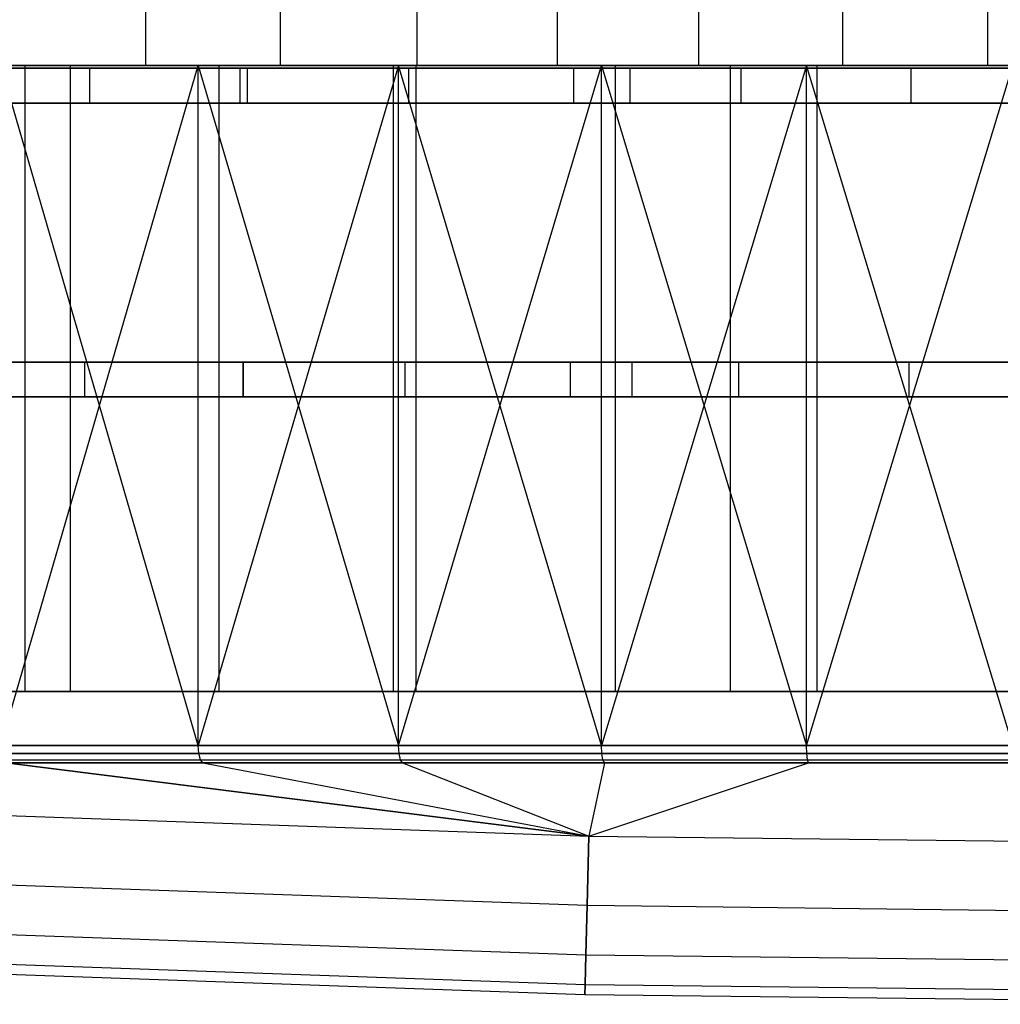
# Model space of a CAD drawing. Extents: x 0.05 to 9.49, y 0.03 to 2.7.
# Tile 10 of 26: x 3.18 to 4.29, y 0.03 to 1.14. Entities that reach past the tile are written whole.
import ezdxf

# ---------------------------------------------------------------- set-up
doc = ezdxf.new("R2010")
doc.units = 0
doc.header["$MEASUREMENT"] = 0
doc.layers.get('0').update_dxf_attribs({"color": 13, "linetype": 'CONTINUOUS'})

# ---------------------------------------------------------------- blocks, each defined once
blk = doc.blocks.new('LAMPA_KINKIET_CHINSKI_STL')
at = {"color": 0}
for p, q in [((3.3197, 1.0898, 7.7867), (3.3197, 2.6646, 7.7867)), ((3.3197, 1.0898, 7.7867), (3.3197, 2.6646, 7.7867)), ((3.4718, 2.6646, 1.688), (3.4718, 1.0898, 1.688)), ((3.4718, 2.6646, 1.688), (3.4718, 1.0898, 1.688)), ((3.6271, 1.0898, 7.9163), (3.6271, 2.6646, 7.9163)), ((3.6271, 1.0898, 7.9163), (3.6271, 2.6646, 7.9163)), ((3.7853, 2.6646, 1.5739), (3.7853, 1.0898, 1.5739)), ((3.7853, 2.6646, 1.5739), (3.7853, 1.0898, 1.5739)), ((3.9459, 1.0898, 8.0146), (3.9459, 2.6646, 8.0146)), ((3.9459, 1.0898, 8.0146), (3.9459, 2.6646, 8.0146)), ((4.1086, 2.6646, 1.4915), (4.1086, 1.0898, 1.4915)), ((4.1086, 2.6646, 1.4915), (4.1086, 1.0898, 1.4915)), ((4.2729, 1.0898, 8.0807), (4.2729, 2.6646, 8.0807)), ((4.2729, 1.0898, 8.0807), (4.2729, 2.6646, 8.0807)), ((2.756, 1.0898, 0.5861), (3.1827, 1.0898, 0.4062)), ((2.756, 1.0898, 0.5861), (3.1827, 1.0898, 0.4062)), ((2.8895, 1.0898, 1.9099), (3.2344, 1.0898, 1.7108)), ((3.2344, 1.0898, 7.8325), (2.8895, 1.0898, 7.6334)), ((2.8895, 1.0898, 1.9099), (3.2344, 1.0898, 1.7108)), ((3.2344, 1.0898, 7.8325), (2.8895, 1.0898, 7.6334)), ((3.3791, 1.0898, 9.2862), (2.9365, 1.0898, 9.1251)), ((3.3791, 1.0898, 9.2862), (2.9365, 1.0898, 9.1251)), ((3.4023, 1.0898, 9.2109), (2.9671, 1.0898, 9.0525)), ((3.4023, 1.0898, 9.2109), (2.9671, 1.0898, 9.0525)), ((3.0267, 1.0898, 7.6272), (3.3197, 1.0898, 7.7867)), ((3.0267, 1.0898, 7.6272), (3.3197, 1.0898, 7.7867)), ((3.1558, 0.3199, 9.2111), (3.3791, 1.0898, 9.2862)), ((3.1558, 0.3199, 9.2111), (3.3791, 1.0898, 9.2862)), ((3.3791, 0.3199, 0.2571), (3.1558, 1.0898, 0.3322)), ((3.1558, 1.0898, 0.3322), (3.6059, 1.0898, 0.1933)), ((3.3791, 0.3199, 0.2571), (3.1558, 1.0898, 0.3322)), ((3.1558, 1.0898, 0.3322), (3.6059, 1.0898, 0.1933)), ((3.4718, 1.0898, 1.688), (3.1712, 1.0898, 1.8327)), ((3.4718, 1.0898, 1.688), (3.1712, 1.0898, 1.8327)), ((3.1827, 1.0898, 0.4062), (3.6253, 1.0898, 0.2696)), ((3.1827, 1.0898, 0.4062), (3.6253, 1.0898, 0.2696)), ((3.1827, 1.0898, 0.4062), (3.1827, 0.3811, 0.4062)), ((3.1827, 1.0898, 0.4062), (3.1827, 0.3811, 0.4062)), ((3.2344, 0.3811, 1.7108), (3.2344, 1.0898, 1.7108)), ((3.2344, 1.0898, 1.7108), (3.6002, 1.0898, 1.553)), ((3.2344, 0.3811, 1.7108), (3.2344, 1.0898, 1.7108)), ((3.2344, 0.3811, 7.8325), (3.2344, 1.0898, 7.8325)), ((3.6002, 1.0898, 7.9903), (3.2344, 1.0898, 7.8325)), ((3.2344, 0.3811, 7.8325), (3.2344, 1.0898, 7.8325)), ((3.2344, 1.0898, 1.7108), (3.6002, 1.0898, 1.553)), ((3.6002, 1.0898, 7.9903), (3.2344, 1.0898, 7.8325)), ((3.3197, 1.0898, 7.7867), (3.6271, 1.0898, 7.9163)), ((3.3197, 1.0898, 7.7867), (3.6271, 1.0898, 7.9163)), ((3.3791, 1.0898, 9.2862), (3.6059, 0.3199, 9.35)), ((3.8355, 1.0898, 9.4024), (3.3791, 1.0898, 9.2862)), ((3.3791, 0.3199, 9.2862), (3.3791, 1.0898, 9.2862)), ((3.3791, 0.3199, 9.2862), (3.3791, 1.0898, 9.2862)), ((3.3791, 1.0898, 9.2862), (3.6059, 0.3199, 9.35)), ((3.6059, 1.0898, 0.1933), (3.3791, 0.3199, 0.2571)), ((3.6059, 1.0898, 0.1933), (3.3791, 0.3199, 0.2571)), ((3.8355, 1.0898, 9.4024), (3.3791, 1.0898, 9.2862)), ((3.8511, 1.0898, 9.3252), (3.4023, 1.0898, 9.2109)), ((3.4023, 1.0898, 9.2109), (3.4023, 0.3811, 9.2109)), ((3.4023, 1.0898, 9.2109), (3.4023, 0.3811, 9.2109)), ((3.8511, 1.0898, 9.3252), (3.4023, 1.0898, 9.2109)), ((3.7853, 1.0898, 1.5739), (3.4718, 1.0898, 1.688)), ((3.7853, 1.0898, 1.5739), (3.4718, 1.0898, 1.688)), ((3.6002, 0.3811, 1.553), (3.6002, 1.0898, 1.553)), ((3.6002, 1.0898, 1.553), (3.9817, 1.0898, 1.4388)), ((3.6002, 0.3811, 1.553), (3.6002, 1.0898, 1.553)), ((3.6002, 0.3811, 7.9903), (3.6002, 1.0898, 7.9903)), ((3.9817, 1.0898, 8.1045), (3.6002, 1.0898, 7.9903)), ((3.6002, 0.3811, 7.9903), (3.6002, 1.0898, 7.9903)), ((3.6002, 1.0898, 1.553), (3.9817, 1.0898, 1.4388)), ((3.9817, 1.0898, 8.1045), (3.6002, 1.0898, 7.9903)), ((3.6059, 0.3199, 9.35), (3.8355, 1.0898, 9.4024)), ((3.6059, 0.3199, 9.35), (3.8355, 1.0898, 9.4024)), ((3.8355, 0.3199, 0.1409), (3.6059, 1.0898, 0.1933)), ((3.6059, 1.0898, 0.1933), (4.0675, 1.0898, 0.1)), ((3.8355, 0.3199, 0.1409), (3.6059, 1.0898, 0.1933)), ((3.6059, 0.3199, 0.1933), (3.6059, 1.0898, 0.1933)), ((3.6059, 0.3199, 0.1933), (3.6059, 1.0898, 0.1933)), ((3.6059, 1.0898, 0.1933), (4.0675, 1.0898, 0.1)), ((3.6253, 1.0898, 0.2696), (4.0793, 1.0898, 0.1779)), ((3.6253, 1.0898, 0.2696), (4.0793, 1.0898, 0.1779)), ((3.6253, 1.0898, 0.2696), (3.6253, 0.3811, 0.2696)), ((3.6253, 1.0898, 0.2696), (3.6253, 0.3811, 0.2696)), ((3.6271, 1.0898, 7.9163), (3.9459, 1.0898, 8.0146)), ((3.6271, 1.0898, 7.9163), (3.9459, 1.0898, 8.0146)), ((4.1086, 1.0898, 1.4915), (3.7853, 1.0898, 1.5739)), ((4.1086, 1.0898, 1.4915), (3.7853, 1.0898, 1.5739)), ((3.8355, 1.0898, 9.4024), (4.0675, 0.3199, 9.4433)), ((4.3013, 1.0898, 9.4726), (3.8355, 1.0898, 9.4024)), ((3.8355, 0.3199, 9.4024), (3.8355, 1.0898, 9.4024)), ((3.8355, 0.3199, 9.4024), (3.8355, 1.0898, 9.4024)), ((3.8355, 1.0898, 9.4024), (4.0675, 0.3199, 9.4433)), ((4.0675, 1.0898, 0.1), (3.8355, 0.3199, 0.1409)), ((4.0675, 1.0898, 0.1), (3.8355, 0.3199, 0.1409)), ((4.3013, 1.0898, 9.4726), (3.8355, 1.0898, 9.4024)), ((4.3091, 1.0898, 9.3942), (3.8511, 1.0898, 9.3252)), ((3.8511, 1.0898, 9.3252), (3.8511, 0.3811, 9.3252)), ((3.8511, 1.0898, 9.3252), (3.8511, 0.3811, 9.3252)), ((4.3091, 1.0898, 9.3942), (3.8511, 1.0898, 9.3252)), ((3.9459, 1.0898, 8.0146), (4.2729, 1.0898, 8.0807)), ((3.9459, 1.0898, 8.0146), (4.2729, 1.0898, 8.0807)), ((3.9817, 0.3811, 1.4388), (3.9817, 1.0898, 1.4388)), ((3.9817, 1.0898, 1.4388), (4.374, 1.0898, 1.3696)), ((3.9817, 0.3811, 1.4388), (3.9817, 1.0898, 1.4388)), ((3.9817, 0.3811, 8.1045), (3.9817, 1.0898, 8.1045)), ((4.374, 1.0898, 8.1737), (3.9817, 1.0898, 8.1045)), ((3.9817, 0.3811, 8.1045), (3.9817, 1.0898, 8.1045)), ((3.9817, 1.0898, 1.4388), (4.374, 1.0898, 1.3696)), ((4.374, 1.0898, 8.1737), (3.9817, 1.0898, 8.1045)), ((4.0675, 0.3199, 9.4433), (4.3013, 1.0898, 9.4726)), ((4.0675, 0.3199, 9.4433), (4.3013, 1.0898, 9.4726)), ((4.3013, 0.3199, 0.0707), (4.0675, 1.0898, 0.1)), ((4.0675, 1.0898, 0.1), (4.5362, 1.0898, 0.0531)), ((4.3013, 0.3199, 0.0707), (4.0675, 1.0898, 0.1)), ((4.0675, 0.3199, 0.1), (4.0675, 1.0898, 0.1)), ((4.0675, 0.3199, 0.1), (4.0675, 1.0898, 0.1)), ((4.0675, 1.0898, 0.1), (4.5362, 1.0898, 0.0531)), ((4.0793, 1.0898, 0.1779), (4.5401, 1.0898, 0.1318)), ((4.0793, 1.0898, 0.1779), (4.5401, 1.0898, 0.1318)), ((4.0793, 1.0898, 0.1779), (4.0793, 0.3811, 0.1779)), ((4.0793, 1.0898, 0.1779), (4.0793, 0.3811, 0.1779)), ((4.4385, 1.0898, 1.4418), (4.1086, 1.0898, 1.4915)), ((4.4385, 1.0898, 1.4418), (4.1086, 1.0898, 1.4915)), ((4.2729, 1.0898, 8.0807), (4.6048, 1.0898, 8.1139)), ((4.2729, 1.0898, 8.0807), (4.6048, 1.0898, 8.1139)), ((2.9079, 0.7541, 1.8717), (3.2507, 0.7541, 1.6781)), ((2.9079, 0.7541, 1.8717), (3.2507, 0.7541, 1.6781)), ((3.4298, 0.7541, 0.348), (3.0026, 0.7541, 0.5008)), ((3.0026, 0.7541, 9.0425), (3.4298, 0.7541, 9.1953)), ((3.0026, 0.7541, 9.0425), (3.4298, 0.7541, 9.1953)), ((3.4298, 0.7541, 0.348), (3.0026, 0.7541, 0.5008)), ((3.4298, 0.7541, 7.947), (3.0765, 0.7541, 7.7733)), ((3.4298, 0.7541, 7.947), (3.0765, 0.7541, 7.7733)), ((3.2507, 0.7541, 1.6781), (3.6132, 0.7541, 1.5249)), ((3.2507, 0.7147, 1.6781), (3.2507, 0.7541, 1.6781)), ((3.2507, 0.7147, 1.6781), (3.2507, 0.7541, 1.6781)), ((3.2507, 0.7541, 1.6781), (3.6132, 0.7541, 1.5249)), ((3.8698, 0.7541, 0.2378), (3.4298, 0.7541, 0.348)), ((3.4298, 0.7541, 9.1953), (3.8698, 0.7541, 9.3055)), ((3.8005, 0.7541, 8.0792), (3.4298, 0.7541, 7.947)), ((3.4298, 0.7541, 9.1953), (3.8698, 0.7541, 9.3055)), ((3.4298, 0.7541, 9.1953), (3.4298, 0.7147, 9.1953)), ((3.4298, 0.7541, 9.1953), (3.4298, 0.7147, 9.1953)), ((3.4298, 0.7541, 0.348), (3.4298, 0.7147, 0.348)), ((3.8698, 0.7541, 0.2378), (3.4298, 0.7541, 0.348)), ((3.4298, 0.7541, 0.348), (3.4298, 0.7147, 0.348)), ((3.4298, 0.7147, 7.947), (3.4298, 0.7541, 7.947)), ((3.8005, 0.7541, 8.0792), (3.4298, 0.7541, 7.947)), ((3.4298, 0.7147, 7.947), (3.4298, 0.7541, 7.947)), ((3.6132, 0.7541, 1.5249), (3.9909, 0.7541, 1.414)), ((3.6132, 0.7147, 1.5249), (3.6132, 0.7541, 1.5249)), ((3.6132, 0.7147, 1.5249), (3.6132, 0.7541, 1.5249)), ((3.6132, 0.7541, 1.5249), (3.9909, 0.7541, 1.414)), ((4.1838, 0.7541, 8.1684), (3.8005, 0.7541, 8.0792)), ((3.8005, 0.7147, 8.0792), (3.8005, 0.7541, 8.0792)), ((4.1838, 0.7541, 8.1684), (3.8005, 0.7541, 8.0792)), ((3.8005, 0.7147, 8.0792), (3.8005, 0.7541, 8.0792)), ((4.3185, 0.7541, 0.1712), (3.8698, 0.7541, 0.2378)), ((3.8698, 0.7541, 9.3055), (4.3185, 0.7541, 9.3721)), ((3.8698, 0.7541, 9.3055), (4.3185, 0.7541, 9.3721)), ((3.8698, 0.7541, 9.3055), (3.8698, 0.7147, 9.3055)), ((3.8698, 0.7541, 9.3055), (3.8698, 0.7147, 9.3055)), ((3.8698, 0.7541, 0.2378), (3.8698, 0.7147, 0.2378)), ((4.3185, 0.7541, 0.1712), (3.8698, 0.7541, 0.2378)), ((3.8698, 0.7541, 0.2378), (3.8698, 0.7147, 0.2378)), ((3.9909, 0.7541, 1.414), (4.3787, 0.7541, 1.3469)), ((3.9909, 0.7147, 1.414), (3.9909, 0.7541, 1.414)), ((3.9909, 0.7147, 1.414), (3.9909, 0.7541, 1.414)), ((3.9909, 0.7541, 1.414), (4.3787, 0.7541, 1.3469)), ((4.5749, 0.7541, 8.2133), (4.1838, 0.7541, 8.1684)), ((4.1838, 0.7147, 8.1684), (4.1838, 0.7541, 8.1684)), ((4.5749, 0.7541, 8.2133), (4.1838, 0.7541, 8.1684)), ((4.1838, 0.7147, 8.1684), (4.1838, 0.7541, 8.1684)), ((3.2507, 0.7147, 1.6781), (2.9079, 0.7147, 1.8717)), ((3.2507, 0.7147, 1.6781), (2.9079, 0.7147, 1.8717)), ((3.0026, 0.7147, 0.5008), (3.4298, 0.7147, 0.348)), ((3.4298, 0.7147, 9.1953), (3.0026, 0.7147, 9.0425)), ((3.4298, 0.7147, 9.1953), (3.0026, 0.7147, 9.0425)), ((3.0026, 0.7147, 0.5008), (3.4298, 0.7147, 0.348)), ((3.0765, 0.7147, 7.7733), (3.4298, 0.7147, 7.947)), ((3.0765, 0.7147, 7.7733), (3.4298, 0.7147, 7.947)), ((3.6132, 0.7147, 1.5249), (3.2507, 0.7147, 1.6781)), ((3.6132, 0.7147, 1.5249), (3.2507, 0.7147, 1.6781)), ((3.4298, 0.7147, 0.348), (3.8698, 0.7147, 0.2378)), ((3.8698, 0.7147, 9.3055), (3.4298, 0.7147, 9.1953)), ((3.4298, 0.7147, 7.947), (3.8005, 0.7147, 8.0792)), ((3.8698, 0.7147, 9.3055), (3.4298, 0.7147, 9.1953)), ((3.4298, 0.7147, 0.348), (3.8698, 0.7147, 0.2378)), ((3.4298, 0.7147, 7.947), (3.8005, 0.7147, 8.0792)), ((3.9909, 0.7147, 1.414), (3.6132, 0.7147, 1.5249)), ((3.9909, 0.7147, 1.414), (3.6132, 0.7147, 1.5249)), ((3.8005, 0.7147, 8.0792), (4.1838, 0.7147, 8.1684)), ((3.8005, 0.7147, 8.0792), (4.1838, 0.7147, 8.1684)), ((3.8698, 0.7147, 0.2378), (4.3185, 0.7147, 0.1712)), ((4.3185, 0.7147, 9.3721), (3.8698, 0.7147, 9.3055)), ((4.3185, 0.7147, 9.3721), (3.8698, 0.7147, 9.3055)), ((3.8698, 0.7147, 0.2378), (4.3185, 0.7147, 0.1712)), ((4.3787, 0.7147, 1.3469), (3.9909, 0.7147, 1.414)), ((4.3787, 0.7147, 1.3469), (3.9909, 0.7147, 1.414)), ((4.1838, 0.7147, 8.1684), (4.5749, 0.7147, 8.2133)), ((4.1838, 0.7147, 8.1684), (4.5749, 0.7147, 8.2133)), ((2.756, 0.3811, 0.5861), (3.1827, 0.3811, 0.4062)), ((2.756, 0.3811, 0.5861), (3.1827, 0.3811, 0.4062)), ((3.2344, 0.3811, 7.8325), (2.8895, 0.3811, 7.6334)), ((2.8895, 0.3811, 1.9099), (3.2344, 0.3811, 1.7108)), ((2.8895, 0.3811, 1.9099), (3.2344, 0.3811, 1.7108)), ((3.2344, 0.3811, 7.8325), (2.8895, 0.3811, 7.6334)), ((3.4023, 0.3811, 9.2109), (2.9671, 0.3811, 9.0525)), ((3.4023, 0.3811, 9.2109), (2.9671, 0.3811, 9.0525)), ((3.1827, 0.3811, 0.4062), (3.6253, 0.3811, 0.2696)), ((3.1827, 0.3811, 0.4062), (3.6253, 0.3811, 0.2696)), ((3.6002, 0.3811, 7.9903), (3.2344, 0.3811, 7.8325)), ((3.2344, 0.3811, 1.7108), (3.6002, 0.3811, 1.553)), ((3.2344, 0.3811, 1.7108), (3.6002, 0.3811, 1.553)), ((3.6002, 0.3811, 7.9903), (3.2344, 0.3811, 7.8325)), ((3.8511, 0.3811, 9.3252), (3.4023, 0.3811, 9.2109)), ((3.8511, 0.3811, 9.3252), (3.4023, 0.3811, 9.2109)), ((3.9817, 0.3811, 8.1045), (3.6002, 0.3811, 7.9903)), ((3.6002, 0.3811, 1.553), (3.9817, 0.3811, 1.4388)), ((3.6002, 0.3811, 1.553), (3.9817, 0.3811, 1.4388)), ((3.9817, 0.3811, 8.1045), (3.6002, 0.3811, 7.9903)), ((3.6253, 0.3811, 0.2696), (4.0793, 0.3811, 0.1779)), ((3.6253, 0.3811, 0.2696), (4.0793, 0.3811, 0.1779)), ((4.3091, 0.3811, 9.3942), (3.8511, 0.3811, 9.3252)), ((4.3091, 0.3811, 9.3942), (3.8511, 0.3811, 9.3252)), ((4.374, 0.3811, 8.1737), (3.9817, 0.3811, 8.1045)), ((3.9817, 0.3811, 1.4388), (4.374, 0.3811, 1.3696)), ((3.9817, 0.3811, 1.4388), (4.374, 0.3811, 1.3696)), ((4.374, 0.3811, 8.1737), (3.9817, 0.3811, 8.1045)), ((4.0793, 0.3811, 0.1779), (4.5401, 0.3811, 0.1318)), ((4.0793, 0.3811, 0.1779), (4.5401, 0.3811, 0.1318)), ((3.1558, 0.3199, 9.2111), (3.3791, 0.3199, 9.2862)), ((3.3791, 0.3199, 0.2571), (3.1558, 0.3199, 0.3322)), ((3.3791, 0.3199, 0.2571), (3.1558, 0.3199, 0.3322)), ((3.1558, 0.3199, 9.2111), (3.3791, 0.3199, 9.2862)), ((3.3791, 0.3199, 9.2862), (3.6059, 0.3199, 9.35)), ((3.6059, 0.3199, 0.1933), (3.3791, 0.3199, 0.2571)), ((3.3798, 0.3107, 0.2593), (3.3791, 0.3199, 0.2571)), ((3.6059, 0.3199, 0.1933), (3.3791, 0.3199, 0.2571)), ((3.3798, 0.3107, 0.2593), (3.3791, 0.3199, 0.2571)), ((3.3798, 0.3107, 9.284), (3.3791, 0.3199, 9.2862)), ((3.3791, 0.3199, 9.2862), (3.6059, 0.3199, 9.35)), ((3.3798, 0.3107, 9.284), (3.3791, 0.3199, 9.2862)), ((3.6059, 0.3199, 9.35), (3.8355, 0.3199, 9.4024)), ((3.8355, 0.3199, 0.1409), (3.6059, 0.3199, 0.1933)), ((3.6064, 0.3107, 0.1955), (3.6059, 0.3199, 0.1933)), ((3.8355, 0.3199, 0.1409), (3.6059, 0.3199, 0.1933)), ((3.6064, 0.3107, 0.1955), (3.6059, 0.3199, 0.1933)), ((3.6064, 0.3107, 9.3478), (3.6059, 0.3199, 9.35)), ((3.6059, 0.3199, 9.35), (3.8355, 0.3199, 9.4024)), ((3.6064, 0.3107, 9.3478), (3.6059, 0.3199, 9.35)), ((3.8355, 0.3199, 9.4024), (4.0675, 0.3199, 9.4433)), ((4.0675, 0.3199, 0.1), (3.8355, 0.3199, 0.1409)), ((3.836, 0.3107, 0.1431), (3.8355, 0.3199, 0.1409)), ((4.0675, 0.3199, 0.1), (3.8355, 0.3199, 0.1409)), ((3.836, 0.3107, 0.1431), (3.8355, 0.3199, 0.1409)), ((3.836, 0.3107, 9.4002), (3.8355, 0.3199, 9.4024)), ((3.8355, 0.3199, 9.4024), (4.0675, 0.3199, 9.4433)), ((3.836, 0.3107, 9.4002), (3.8355, 0.3199, 9.4024)), ((4.0675, 0.3199, 9.4433), (4.3013, 0.3199, 9.4726)), ((4.3013, 0.3199, 0.0707), (4.0675, 0.3199, 0.1)), ((4.0679, 0.3107, 0.1023), (4.0675, 0.3199, 0.1)), ((4.3013, 0.3199, 0.0707), (4.0675, 0.3199, 0.1)), ((4.0679, 0.3107, 0.1023), (4.0675, 0.3199, 0.1)), ((4.0679, 0.3107, 9.4411), (4.0675, 0.3199, 9.4433)), ((4.0675, 0.3199, 9.4433), (4.3013, 0.3199, 9.4726)), ((4.0679, 0.3107, 9.4411), (4.0675, 0.3199, 9.4433)), ((3.3798, 0.3107, 0.2593), (3.1566, 0.3107, 0.3343)), ((3.1566, 0.3107, 9.209), (3.3798, 0.3107, 9.284)), ((3.3798, 0.3107, 0.2593), (3.1566, 0.3107, 0.3343)), ((3.1566, 0.3107, 9.209), (3.3798, 0.3107, 9.284)), ((3.1587, 0.3036, 0.3402), (3.3816, 0.3036, 0.2653)), ((3.1587, 0.3036, 0.3402), (3.3816, 0.3036, 0.2653)), ((3.1587, 0.3036, 9.2031), (3.3816, 0.3036, 9.278)), ((3.1587, 0.3036, 9.2031), (3.3816, 0.3036, 9.278)), ((3.6064, 0.3107, 0.1955), (3.3798, 0.3107, 0.2593)), ((3.3798, 0.3107, 9.284), (3.6064, 0.3107, 9.3478)), ((3.3816, 0.3036, 0.2653), (3.3798, 0.3107, 0.2593)), ((3.6064, 0.3107, 0.1955), (3.3798, 0.3107, 0.2593)), ((3.3816, 0.3036, 0.2653), (3.3798, 0.3107, 0.2593)), ((3.3816, 0.3036, 9.278), (3.3798, 0.3107, 9.284)), ((3.3798, 0.3107, 9.284), (3.6064, 0.3107, 9.3478)), ((3.3816, 0.3036, 9.278), (3.3798, 0.3107, 9.284)), ((3.3842, 0.3003, 0.2738), (3.3816, 0.3036, 0.2653)), ((3.3816, 0.3036, 0.2653), (3.608, 0.3036, 0.2016)), ((3.3842, 0.3003, 0.2738), (3.3816, 0.3036, 0.2653)), ((3.3816, 0.3036, 0.2653), (3.608, 0.3036, 0.2016)), ((3.3816, 0.3036, 9.278), (3.608, 0.3036, 9.3417)), ((3.3842, 0.3003, 9.2695), (3.3816, 0.3036, 9.278)), ((3.3816, 0.3036, 9.278), (3.608, 0.3036, 9.3417)), ((3.3842, 0.3003, 9.2695), (3.3816, 0.3036, 9.278)), ((3.836, 0.3107, 0.1431), (3.6064, 0.3107, 0.1955)), ((3.6064, 0.3107, 9.3478), (3.836, 0.3107, 9.4002)), ((3.608, 0.3036, 0.2016), (3.6064, 0.3107, 0.1955)), ((3.836, 0.3107, 0.1431), (3.6064, 0.3107, 0.1955)), ((3.608, 0.3036, 0.2016), (3.6064, 0.3107, 0.1955)), ((3.608, 0.3036, 9.3417), (3.6064, 0.3107, 9.3478)), ((3.6064, 0.3107, 9.3478), (3.836, 0.3107, 9.4002)), ((3.608, 0.3036, 9.3417), (3.6064, 0.3107, 9.3478)), ((3.6102, 0.3003, 0.2102), (3.608, 0.3036, 0.2016)), ((3.608, 0.3036, 0.2016), (3.8372, 0.3036, 0.1493)), ((3.6102, 0.3003, 0.2102), (3.608, 0.3036, 0.2016)), ((3.608, 0.3036, 0.2016), (3.8372, 0.3036, 0.1493)), ((3.608, 0.3036, 9.3417), (3.8372, 0.3036, 9.394)), ((3.6102, 0.3003, 9.3331), (3.608, 0.3036, 9.3417)), ((3.608, 0.3036, 9.3417), (3.8372, 0.3036, 9.394)), ((3.6102, 0.3003, 9.3331), (3.608, 0.3036, 9.3417)), ((4.0679, 0.3107, 0.1023), (3.836, 0.3107, 0.1431)), ((3.836, 0.3107, 9.4002), (4.0679, 0.3107, 9.4411)), ((3.8372, 0.3036, 0.1493), (3.836, 0.3107, 0.1431)), ((4.0679, 0.3107, 0.1023), (3.836, 0.3107, 0.1431)), ((3.8372, 0.3036, 0.1493), (3.836, 0.3107, 0.1431)), ((3.8372, 0.3036, 9.394), (3.836, 0.3107, 9.4002)), ((3.836, 0.3107, 9.4002), (4.0679, 0.3107, 9.4411)), ((3.8372, 0.3036, 9.394), (3.836, 0.3107, 9.4002)), ((3.839, 0.3003, 0.158), (3.8372, 0.3036, 0.1493)), ((3.8372, 0.3036, 0.1493), (4.0688, 0.3036, 0.1085)), ((3.839, 0.3003, 0.158), (3.8372, 0.3036, 0.1493)), ((3.8372, 0.3036, 0.1493), (4.0688, 0.3036, 0.1085)), ((3.8372, 0.3036, 9.394), (4.0688, 0.3036, 9.4348)), ((3.839, 0.3003, 9.3853), (3.8372, 0.3036, 9.394)), ((3.8372, 0.3036, 9.394), (4.0688, 0.3036, 9.4348)), ((3.839, 0.3003, 9.3853), (3.8372, 0.3036, 9.394)), ((4.3015, 0.3107, 0.073), (4.0679, 0.3107, 0.1023)), ((4.0679, 0.3107, 9.4411), (4.3015, 0.3107, 9.4703)), ((4.0688, 0.3036, 0.1085), (4.0679, 0.3107, 0.1023)), ((4.3015, 0.3107, 0.073), (4.0679, 0.3107, 0.1023)), ((4.0688, 0.3036, 0.1085), (4.0679, 0.3107, 0.1023)), ((4.0688, 0.3036, 9.4348), (4.0679, 0.3107, 9.4411)), ((4.0679, 0.3107, 9.4411), (4.3015, 0.3107, 9.4703)), ((4.0688, 0.3036, 9.4348), (4.0679, 0.3107, 9.4411)), ((4.0701, 0.3003, 0.1172), (4.0688, 0.3036, 0.1085)), ((4.0688, 0.3036, 0.1085), (4.3021, 0.3036, 0.0792)), ((4.0701, 0.3003, 0.1172), (4.0688, 0.3036, 0.1085)), ((4.0688, 0.3036, 0.1085), (4.3021, 0.3036, 0.0792)), ((4.0688, 0.3036, 9.4348), (4.3021, 0.3036, 9.4641)), ((4.0701, 0.3003, 9.4261), (4.0688, 0.3036, 9.4348)), ((4.0688, 0.3036, 9.4348), (4.3021, 0.3036, 9.4641)), ((4.0701, 0.3003, 9.4261), (4.0688, 0.3036, 9.4348)), ((3.1618, 0.3003, 0.3485), (3.3842, 0.3003, 0.2738)), ((3.8211, 0.2173, 0.9579), (3.1618, 0.3003, 0.3485)), ((3.3842, 0.3003, 9.2695), (3.1618, 0.3003, 9.1948)), ((3.1618, 0.3003, 9.1948), (3.8211, 0.2173, 8.5854)), ((3.1618, 0.3003, 9.1948), (3.8211, 0.2173, 8.5854)), ((3.8211, 0.2173, 0.9579), (3.1618, 0.3003, 0.3485)), ((3.1618, 0.3003, 0.3485), (3.3842, 0.3003, 0.2738)), ((3.3842, 0.3003, 9.2695), (3.1618, 0.3003, 9.1948)), ((3.3842, 0.3003, 0.2738), (3.8211, 0.2173, 0.9579)), ((3.3842, 0.3003, 0.2738), (3.8211, 0.2173, 0.9579)), ((3.3842, 0.3003, 0.2738), (3.6102, 0.3003, 0.2102)), ((3.6102, 0.3003, 9.3331), (3.3842, 0.3003, 9.2695)), ((3.3842, 0.3003, 9.2695), (3.8211, 0.2173, 8.5854)), ((3.3842, 0.3003, 9.2695), (3.8211, 0.2173, 8.5854)), ((3.3842, 0.3003, 0.2738), (3.6102, 0.3003, 0.2102)), ((3.6102, 0.3003, 9.3331), (3.3842, 0.3003, 9.2695)), ((3.6102, 0.3003, 0.2102), (3.8211, 0.2173, 0.9579)), ((3.6102, 0.3003, 0.2102), (3.8211, 0.2173, 0.9579)), ((3.6102, 0.3003, 0.2102), (3.839, 0.3003, 0.158)), ((3.839, 0.3003, 9.3853), (3.6102, 0.3003, 9.3331)), ((3.6102, 0.3003, 9.3331), (3.8211, 0.2173, 8.5854)), ((3.6102, 0.3003, 9.3331), (3.8211, 0.2173, 8.5854)), ((3.6102, 0.3003, 0.2102), (3.839, 0.3003, 0.158)), ((3.839, 0.3003, 9.3853), (3.6102, 0.3003, 9.3331)), ((3.8211, 0.2173, 0.9579), (4.0701, 0.3003, 0.1172)), ((3.839, 0.3003, 0.158), (3.8211, 0.2173, 0.9579)), ((3.839, 0.3003, 9.3853), (3.8211, 0.2173, 8.5854)), ((3.8211, 0.2173, 8.5854), (4.0701, 0.3003, 9.4261)), ((3.839, 0.3003, 9.3853), (3.8211, 0.2173, 8.5854)), ((3.8211, 0.2173, 8.5854), (4.0701, 0.3003, 9.4261)), ((3.8211, 0.2173, 0.9579), (4.0701, 0.3003, 0.1172)), ((3.839, 0.3003, 0.158), (3.8211, 0.2173, 0.9579)), ((4.0701, 0.3003, 9.4261), (3.839, 0.3003, 9.3853)), ((3.839, 0.3003, 0.158), (4.0701, 0.3003, 0.1172)), ((3.839, 0.3003, 0.158), (4.0701, 0.3003, 0.1172)), ((4.0701, 0.3003, 9.4261), (3.839, 0.3003, 9.3853)), ((4.0701, 0.3003, 0.1172), (4.303, 0.3003, 0.088)), ((4.303, 0.3003, 9.4553), (4.0701, 0.3003, 9.4261)), ((4.0701, 0.3003, 0.1172), (4.303, 0.3003, 0.088)), ((4.303, 0.3003, 9.4553), (4.0701, 0.3003, 9.4261)), ((2.8711, 0.2508, 8.5854), (3.8211, 0.2173, 8.5854)), ((2.8711, 0.2508, 8.5854), (3.8211, 0.2173, 8.5854)), ((2.8711, 0.2508, 0.9579), (3.8211, 0.2173, 0.9579)), ((2.8711, 0.2508, 0.9579), (3.8211, 0.2173, 0.9579)), ((3.8211, 0.2173, 8.5854), (3.8193, 0.1389, 7.6338)), ((3.8193, 0.1389, 1.9095), (3.8211, 0.2173, 0.9579)), ((3.8211, 0.2173, 8.5854), (3.8193, 0.1389, 7.6338)), ((3.8193, 0.1389, 1.9095), (3.8211, 0.2173, 0.9579)), ((3.8211, 0.2173, 0.9579), (4.7717, 0.2061, 0.9579)), ((3.8211, 0.2173, 8.5854), (4.7717, 0.2061, 8.5854)), ((3.8211, 0.2173, 8.5854), (4.7717, 0.2061, 8.5854)), ((3.8211, 0.2173, 0.9579), (4.7717, 0.2061, 0.9579)), ((2.8674, 0.1725, 7.6338), (3.8193, 0.1389, 7.6338)), ((2.8674, 0.1725, 7.6338), (3.8193, 0.1389, 7.6338)), ((2.8674, 0.1725, 1.9095), (3.8193, 0.1389, 1.9095)), ((2.8674, 0.1725, 1.9095), (3.8193, 0.1389, 1.9095)), ((3.8193, 0.1389, 7.6338), (3.818, 0.0828, 6.6806)), ((3.818, 0.0828, 2.8627), (3.8193, 0.1389, 1.9095)), ((3.8193, 0.1389, 7.6338), (3.818, 0.0828, 6.6806)), ((3.818, 0.0828, 2.8627), (3.8193, 0.1389, 1.9095)), ((3.8193, 0.1389, 7.6338), (4.7717, 0.1277, 7.6338)), ((3.8193, 0.1389, 7.6338), (4.7717, 0.1277, 7.6338)), ((3.8193, 0.1389, 1.9095), (4.7717, 0.1277, 1.9095)), ((3.8193, 0.1389, 1.9095), (4.7717, 0.1277, 1.9095)), ((2.8648, 0.1165, 6.6806), (3.818, 0.0828, 6.6806)), ((2.8648, 0.1165, 6.6806), (3.818, 0.0828, 6.6806)), ((2.8648, 0.1165, 2.8627), (3.818, 0.0828, 2.8627)), ((2.8648, 0.1165, 2.8627), (3.818, 0.0828, 2.8627)), ((2.8632, 0.0828, 5.7264), (3.8172, 0.0492, 5.7264)), ((2.8632, 0.0828, 5.7264), (3.8172, 0.0492, 5.7264)), ((2.8632, 0.0828, 3.8169), (3.8172, 0.0492, 3.8169)), ((2.8632, 0.0828, 3.8169), (3.8172, 0.0492, 3.8169)), ((3.818, 0.0828, 6.6806), (3.8172, 0.0492, 5.7264)), ((3.8172, 0.0492, 3.8169), (3.818, 0.0828, 2.8627)), ((3.818, 0.0828, 6.6806), (3.8172, 0.0492, 5.7264)), ((3.8172, 0.0492, 3.8169), (3.818, 0.0828, 2.8627)), ((3.818, 0.0828, 6.6806), (4.7717, 0.0716, 6.6806)), ((3.818, 0.0828, 6.6806), (4.7717, 0.0716, 6.6806)), ((3.818, 0.0828, 2.8627), (4.7717, 0.0716, 2.8627)), ((3.818, 0.0828, 2.8627), (4.7717, 0.0716, 2.8627)), ((2.8627, 0.0716, 4.7717), (3.8169, 0.038, 4.7717)), ((2.8627, 0.0716, 4.7717), (3.8169, 0.038, 4.7717)), ((3.8172, 0.0492, 5.7264), (3.8169, 0.038, 4.7717)), ((3.8169, 0.038, 4.7717), (3.8172, 0.0492, 3.8169)), ((3.8172, 0.0492, 5.7264), (3.8169, 0.038, 4.7717)), ((3.8169, 0.038, 4.7717), (3.8172, 0.0492, 3.8169)), ((3.8172, 0.0492, 5.7264), (4.7717, 0.038, 5.7264)), ((3.8172, 0.0492, 5.7264), (4.7717, 0.038, 5.7264)), ((3.8172, 0.0492, 3.8169), (4.7717, 0.038, 3.8169)), ((3.8172, 0.0492, 3.8169), (4.7717, 0.038, 3.8169)), ((3.8169, 0.038, 4.7717), (4.7717, 0.0268, 4.7717)), ((3.8169, 0.038, 4.7717), (4.7717, 0.0268, 4.7717))]:
    blk.add_line(p, q, dxfattribs=at)
blk = doc.blocks.new('GRUPUJ_1')
at = {"color": 0}
for p, q in [((2.8663, 1.0599, 1.8354), (3.2077, 1.0599, 1.6426)), ((2.8663, 1.0599, 1.8354), (3.2077, 1.0599, 1.6426)), ((2.9493, 1.0599, 9.0063), (3.3776, 1.0599, 9.1595)), ((3.3776, 1.0599, 0.2893), (2.9493, 1.0599, 0.4425)), ((2.9493, 1.0599, 9.0063), (3.3776, 1.0599, 9.1595)), ((3.3776, 1.0599, 0.2893), (2.9493, 1.0599, 0.4425)), ((3.3861, 1.0599, 7.8877), (3.0342, 1.0599, 7.7147)), ((3.3861, 1.0599, 7.8877), (3.0342, 1.0599, 7.7147)), ((3.2077, 1.0205, 1.6426), (3.2077, 1.0599, 1.6426)), ((3.2077, 1.0205, 1.6426), (3.2077, 1.0599, 1.6426)), ((3.2077, 1.0599, 1.6426), (3.5689, 1.0599, 1.49)), ((3.2077, 1.0599, 1.6426), (3.5689, 1.0599, 1.49)), ((3.3776, 1.0599, 9.1595), (3.8188, 1.0599, 9.2701)), ((3.8188, 1.0599, 0.1788), (3.3776, 1.0599, 0.2893)), ((3.3776, 1.0599, 9.1595), (3.3776, 1.0205, 9.1595)), ((3.3776, 1.0599, 0.2893), (3.3776, 1.0205, 0.2893)), ((3.3776, 1.0599, 9.1595), (3.8188, 1.0599, 9.2701)), ((3.3776, 1.0599, 9.1595), (3.3776, 1.0205, 9.1595)), ((3.8188, 1.0599, 0.1788), (3.3776, 1.0599, 0.2893)), ((3.3776, 1.0599, 0.2893), (3.3776, 1.0205, 0.2893)), ((3.7554, 1.0599, 8.0195), (3.3861, 1.0599, 7.8877)), ((3.3861, 1.0205, 7.8877), (3.3861, 1.0599, 7.8877)), ((3.7554, 1.0599, 8.0195), (3.3861, 1.0599, 7.8877)), ((3.3861, 1.0205, 7.8877), (3.3861, 1.0599, 7.8877)), ((3.5689, 1.0205, 1.49), (3.5689, 1.0599, 1.49)), ((3.5689, 1.0599, 1.49), (3.9451, 1.0599, 1.3795)), ((3.5689, 1.0205, 1.49), (3.5689, 1.0599, 1.49)), ((3.5689, 1.0599, 1.49), (3.9451, 1.0599, 1.3795)), ((3.7554, 1.0205, 8.0195), (3.7554, 1.0599, 8.0195)), ((4.1373, 1.0599, 8.1083), (3.7554, 1.0599, 8.0195)), ((4.1373, 1.0599, 8.1083), (3.7554, 1.0599, 8.0195)), ((3.7554, 1.0205, 8.0195), (3.7554, 1.0599, 8.0195)), ((3.8188, 1.0599, 9.2701), (4.2687, 1.0599, 9.3368)), ((4.2687, 1.0599, 0.112), (3.8188, 1.0599, 0.1788)), ((3.8188, 1.0599, 9.2701), (4.2687, 1.0599, 9.3368)), ((3.8188, 1.0599, 9.2701), (3.8188, 1.0205, 9.2701)), ((3.8188, 1.0599, 9.2701), (3.8188, 1.0205, 9.2701)), ((3.8188, 1.0599, 0.1788), (3.8188, 1.0205, 0.1788)), ((4.2687, 1.0599, 0.112), (3.8188, 1.0599, 0.1788)), ((3.8188, 1.0599, 0.1788), (3.8188, 1.0205, 0.1788)), ((3.9451, 1.0205, 1.3795), (3.9451, 1.0599, 1.3795)), ((3.9451, 1.0599, 1.3795), (4.3315, 1.0599, 1.3126)), ((3.9451, 1.0205, 1.3795), (3.9451, 1.0599, 1.3795)), ((3.9451, 1.0599, 1.3795), (4.3315, 1.0599, 1.3126)), ((4.1373, 1.0205, 8.1083), (4.1373, 1.0599, 8.1083)), ((4.5269, 1.0599, 8.153), (4.1373, 1.0599, 8.1083)), ((4.1373, 1.0205, 8.1083), (4.1373, 1.0599, 8.1083)), ((4.5269, 1.0599, 8.153), (4.1373, 1.0599, 8.1083)), ((3.2077, 1.0205, 1.6426), (2.8663, 1.0205, 1.8354)), ((3.2077, 1.0205, 1.6426), (2.8663, 1.0205, 1.8354)), ((3.3776, 1.0205, 9.1595), (2.9493, 1.0205, 9.0063)), ((2.9493, 1.0205, 0.4425), (3.3776, 1.0205, 0.2893)), ((3.3776, 1.0205, 9.1595), (2.9493, 1.0205, 9.0063)), ((2.9493, 1.0205, 0.4425), (3.3776, 1.0205, 0.2893)), ((3.0342, 1.0205, 7.7147), (3.3861, 1.0205, 7.8877)), ((3.0342, 1.0205, 7.7147), (3.3861, 1.0205, 7.8877)), ((3.5689, 1.0205, 1.49), (3.2077, 1.0205, 1.6426)), ((3.5689, 1.0205, 1.49), (3.2077, 1.0205, 1.6426)), ((3.8188, 1.0205, 9.2701), (3.3776, 1.0205, 9.1595)), ((3.3776, 1.0205, 0.2893), (3.8188, 1.0205, 0.1788)), ((3.8188, 1.0205, 9.2701), (3.3776, 1.0205, 9.1595)), ((3.3776, 1.0205, 0.2893), (3.8188, 1.0205, 0.1788)), ((3.3861, 1.0205, 7.8877), (3.7554, 1.0205, 8.0195)), ((3.3861, 1.0205, 7.8877), (3.7554, 1.0205, 8.0195)), ((3.9451, 1.0205, 1.3795), (3.5689, 1.0205, 1.49)), ((3.9451, 1.0205, 1.3795), (3.5689, 1.0205, 1.49)), ((3.7554, 1.0205, 8.0195), (4.1373, 1.0205, 8.1083)), ((3.7554, 1.0205, 8.0195), (4.1373, 1.0205, 8.1083)), ((4.2687, 1.0205, 9.3368), (3.8188, 1.0205, 9.2701)), ((3.8188, 1.0205, 0.1788), (4.2687, 1.0205, 0.112)), ((4.2687, 1.0205, 9.3368), (3.8188, 1.0205, 9.2701)), ((3.8188, 1.0205, 0.1788), (4.2687, 1.0205, 0.112)), ((4.3315, 1.0205, 1.3126), (3.9451, 1.0205, 1.3795)), ((4.3315, 1.0205, 1.3126), (3.9451, 1.0205, 1.3795)), ((4.1373, 1.0205, 8.1083), (4.5269, 1.0205, 8.153)), ((4.1373, 1.0205, 8.1083), (4.5269, 1.0205, 8.153))]:
    blk.add_line(p, q, dxfattribs=at)
blk.add_blockref('LAMPA_KINKIET_CHINSKI_STL', (-0.0487, -0.0268, -0.0472), dxfattribs=at)

msp = doc.modelspace()

# ---------------------------------------------------------------- block references
at = {"color": 0}
msp.add_blockref('GRUPUJ_1', (0.0487, 0.0268, 0.0472), dxfattribs=at)

doc.saveas('drawing.dxf')
